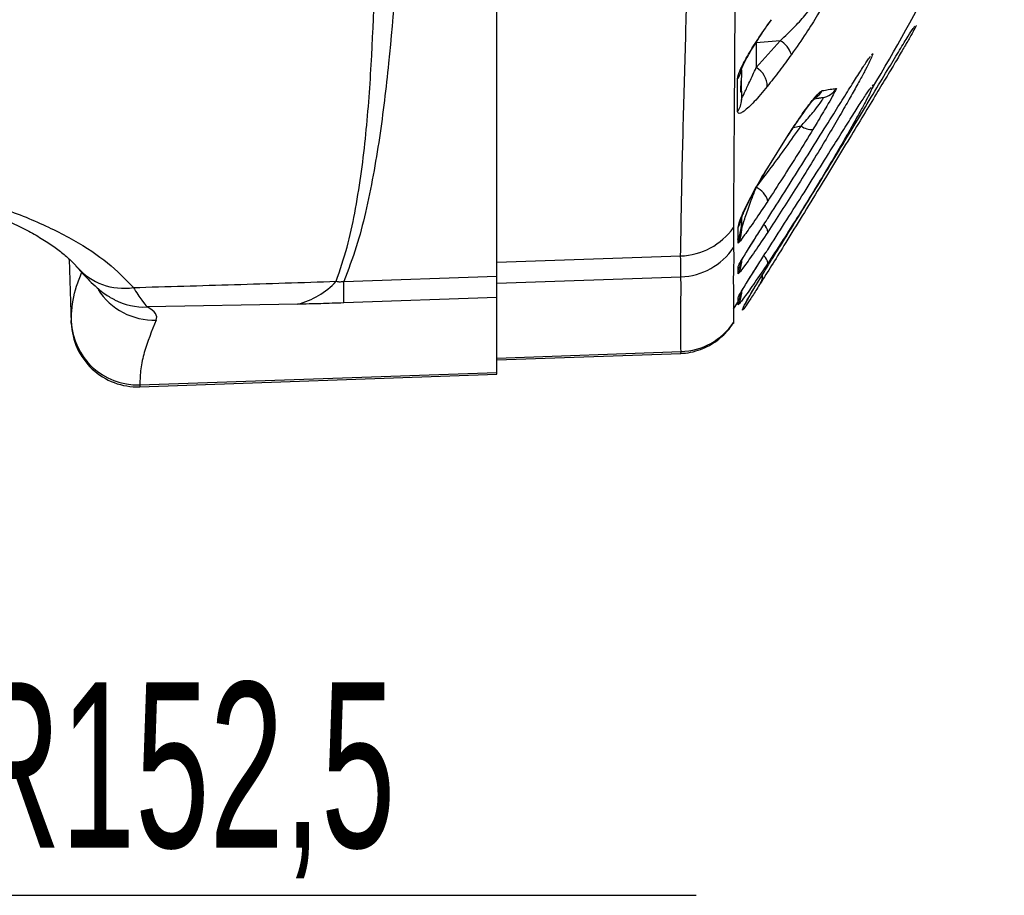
# Model space of a CAD drawing. Extents: x 0 to 8410, y 0 to 5940.
# Tile 104 of 110: x 7630 to 7928, y 4102 to 4367. Entities that reach past the tile are written whole.
import ezdxf

# ---------------------------------------------------------------- set-up
doc = ezdxf.new("R2010")
doc.units = 0
doc.header["$LTSCALE"] = 10
doc.layers.get('0').update_dxf_attribs({"linetype": 'CONTINUOUS'})
doc.styles.add('SLDTEXTSTYLE0', font='TXT', dxfattribs={"width": 0.605})
doc.dimstyles.new('SLDDIMSTYLE14', dxfattribs={"dimtxt": 50, "dimasz": 50, "dimexe": 0, "dimexo": 0.0625, "dimgap": 12.5, "dimtad": 0, "dimtih": 1, "dimtoh": 1, "dimdec": 1, "dimlfac": 0.5, "dimrnd": 1e-09, "dimzin": 12, "dimtxsty": 'SLDTEXTSTYLE0', "dimsah": 1, "dimcen": 0, "dimazin": 3, "dimtfac": 1, "dimtofl": 0, "dimtmove": 0, "dimatfit": 3, "dimtolj": 1, "dimtzin": 12})

# ---------------------------------------------------------------- blocks, each defined once
blk = doc.blocks.new('_D_25')
at = {"color": 7, "linetype": 'CONTINUOUS'}
for p, q in [((7304.49, 4688.18), (7437.44, 4413.68)), ((7437.44, 4413.68), (7588.33, 4102.16)), ((7588.33, 4102.16), (7834.79, 4102.16))]:
    blk.add_line(p, q, dxfattribs=at)
blk.add_solid([(7437.44, 4413.68), (7452.49, 4365.41), (7465.99, 4371.95)], dxfattribs=at)
at = {"color": 7, "linetype": 'CONTINUOUS', "insert": (7613.33, 4166.62), "char_height": 50, "attachment_point": 1, "style": 'SLDTEXTSTYLE0'}
blk.add_mtext('R152,5', dxfattribs=at)

msp = doc.modelspace()

# ---------------------------------------------------------------- linework, layer by layer
at = {"color": 7, "linetype": 'CONTINUOUS'}
for p, q in [((7774.489456, 4289.561713), (7774.489456, 4399.996246)), ((7856.291556, 4365.279163), (7857.58897, 4367.122615)), ((7900.610649, 4364.635432), (7900.605404, 4364.62971)), ((7887.143516, 4355.526412), (7887.214564, 4355.618442)), ((7848.489486, 4351.956332), (7848.489486, 4349.990333)), ((7848.489486, 4345.535243), (7848.489486, 4349.559272)), ((7848.489486, 4345.535243), (7848.489486, 4342.827285)), ((7887.34796, 4346.168006), (7887.428247, 4346.27148)), ((7848.489486, 4307.552779), (7848.489486, 4305.669273)), ((7848.489486, 4303.317989), (7848.489486, 4304.726566)), ((7645.055913, 4294.685805), (7645.731263, 4275.345767)), ((7848.489486, 4294.0745), (7848.489486, 4293.566669)), ((7774.489456, 4283.024753), (7774.489456, 4289.561713)), ((7848.489486, 4284.685577), (7848.489486, 4284.18156)), ((7774.489456, 4260.416949), (7774.489456, 4283.024753)), ((7846.039318, 4279.55004), (7847.422265, 4281.668628)), ((7846.060895, 4279.535735), (7846.075677, 4275.492633)), ((7846.075677, 4275.492633), (7846.056544, 4275.164092)), ((7774.489456, 4264.179195), (7830.18037, 4266.124213)), ((7774.489456, 4259.829963), (7774.489456, 4260.416949)), ((7666.417085, 4256.056274), (7774.489456, 4259.829963))]:
    msp.add_line(p, q, dxfattribs=at)
at = {"color": 8, "linetype": 'CONTINUOUS'}
for p, q in [((7856.190168, 4365.241016), (7857.550704, 4367.138351)), ((7856.293403, 4365.277732), (7856.190168, 4365.241016)), ((7860.212587, 4360.78831), (7852.936529, 4360.085929)), ((7852.936529, 4352.626289), (7860.212587, 4360.78831)), ((7852.936529, 4360.085929), (7852.936529, 4352.626289)), ((7866.530918, 4334.951842), (7864.161991, 4334.444488)), ((7856.422388, 4322.343314), (7862.623834, 4332.191909)), ((7862.602376, 4332.060302), (7862.623834, 4332.191909)), ((7856.49439, 4322.352374), (7856.422388, 4322.343314)), ((7847.484433, 4301.069225), (7847.490155, 4304.313625)), ((7774.489456, 4293.775523), (7830.084704, 4295.650924)), ((7848.489486, 4293.566669), (7848.638081, 4294.542277)), ((7728.172415, 4287.955249), (7774.489456, 4289.561713)), ((7774.489456, 4287.365401), (7830.144786, 4289.306605)), ((7848.489486, 4284.18156), (7848.636412, 4285.145724)), ((7714.187675, 4281.038249), (7668.663316, 4280.200446)), ((7774.489456, 4283.024753), (7728.172415, 4281.418765)), ((7645.731263, 4275.345767), (7645.731263, 4275.911773)), ((7774.489456, 4264.760459), (7830.193304, 4266.703094)), ((7830.180191, 4266.129459), (7830.193304, 4266.703094)), ((7666.417085, 4256.648505), (7774.489456, 4260.416949)), ((7666.417085, 4256.648505), (7666.417085, 4256.056274))]:
    msp.add_line(p, q, dxfattribs=at)
at = {"color": 8, "linetype": 'CONTINUOUS', "flags": 128}
for points in [[(7847.331189, 4339.395965), (7847.315394, 4342.378581), (7847.27832, 4349.197829)], [(7847.480499, 4290.241206), (7847.481035, 4290.874446), (7847.482049, 4292.44181)], [(7847.474002, 4281.634772), (7847.47424, 4282.257522), (7847.474598, 4283.039535)]]:
    msp.add_lwpolyline(points, dxfattribs=at)
at = {"color": 7, "linetype": 'CONTINUOUS', "flags": 128}
msp.add_lwpolyline([(7847.473644, 4280.845607), (7847.473942, 4281.474555), (7847.474002, 4281.634772)], dxfattribs=at)
at = {"color": 8, "linetype": 'CONTINUOUS'}
for centre, radius, start, end in [((7856.499052, 4354.294944), 7.48025, 17.99215361, 60.23489687), ((7842.798126, 4352.70775), 5.691369, 321.92376663, 359.8999739), ((7849.790649, 4346.931097), 6.506287, 359.87269136, 61.08484778), ((7867.811573, 4348.611398), 5.919128, 302.60393275, 330.25279221), ((7872.054532, 4349.442582), 5.994901, 279.99826021, 329.11098559), ((7842.800879, 4342.836404), 5.688614, 322.78598347, 359.90814858), ((7869.691424, 4339.175539), 5.275264, 233.19324044, 274.31075813), ((7850.387605, 4310.733284), 6.229697, 14.25496685, 65.84810826), ((7842.723217, 4307.558034), 5.766272, 325.7605375, 359.94778714), ((7853.586818, 4302.807941), 2.83216, 1.16391236, 53.77925403), ((7829.517321, 4315.800221), 20.157284, 271.61296321, 325.01587266), ((7842.50266, 4302.863918), 5.986826, 326.29168451, 359.99659656), ((7829.444431, 4309.307052), 20.012705, 272.00550379, 326.12698509), ((7842.504262, 4293.566861), 5.985225, 326.24491428, 359.99816094), ((7853.582488, 4293.36992), 2.829441, 0.87497455, 53.60910657), ((7661.66461, 4304.817052), 18.951708, 221.33695706, 278.60938728), ((7708.258266, 4304.353613), 24.057516, 284.26860805, 317.07526826), ((7601.80912, 4284.687007), 126.405552, 358.51844059, 1.48155941), ((7851.266632, 4289.343735), 3.558277, 326.97586331, 6.0703816), ((7670.710331, 4296.251646), 20.028364, 212.6713906, 271.92558679), ((7842.501177, 4284.182434), 5.988309, 326.13598881, 359.99163215), ((7842.477874, 4286.387926), 6.014896, 326.17327688, 337.61372668), ((7667.871477, 4299.985893), 19.801285, 242.70330402, 272.29182763), ((7665.706799, 4276.624114), 19.988233, 182.04234145, 272.03644643), ((7829.503313, 4286.694082), 20.002892, 271.97678426, 325.94479304)]:
    msp.add_arc(centre, radius, start, end, dxfattribs=at)
at = {"color": 7, "linetype": 'CONTINUOUS'}
msp.add_arc((7665.719085, 4276.043886), 20, 182, 272, dxfattribs=at)
at = {"color": 8, "linetype": 'CONTINUOUS'}
msp.add_ellipse((7304.584956, 4264.859856), major_axis=(366.978189, 12.253132), ratio=0.070381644, start_param=6.2494389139, end_param=6.4066535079, dxfattribs=at)
at = {"color": 7, "linetype": 'CONTINUOUS'}
for points, knots in [([(7887.95849, 4346.245254), (7888.021448, 4346.349195), (7895.049751, 4357.952723), (7906.885184, 4379.837985), (7920.130663, 4404.724948), (7926.516409, 4418.003953), (7928.008758, 4421.107257)], [0, 0, 0, 0, 0.0042934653, 0.4793021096, 0.8783128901, 1, 1, 1, 1]), ([(7901.356303, 4365.40171), (7901.357833, 4365.397671), (7901.380496, 4365.337864), (7900.716253, 4364.091804), (7899.508506, 4361.906979), (7897.669937, 4358.732932), (7895.360326, 4354.816363), (7892.577391, 4350.150212), (7889.238079, 4344.590112), (7885.436411, 4338.291836), (7881.053912, 4331.055815), (7876.334781, 4323.28701), (7871.277764, 4314.986232), (7866.201405, 4306.686251), (7861.550752, 4299.125004), (7857.490586, 4292.568182), (7855.329955, 4289.125307), (7854.250037, 4287.404502)], [0, 0, 0, 0, 0.0042484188, 0.0629171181, 0.121608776, 0.1799909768, 0.238404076, 0.30147089, 0.3645695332, 0.4373928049, 0.5102437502, 0.5929985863, 0.6757633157, 0.7641513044, 0.8524980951, 0.9262761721, 1, 1, 1, 1]), ([(7854.251467, 4288.999046), (7855.207941, 4290.547876), (7857.20209, 4293.777027), (7860.713077, 4299.432945), (7864.747342, 4305.934915), (7869.195739, 4313.132117), (7874.105457, 4321.127639), (7879.15993, 4329.427925), (7884.210124, 4337.78533), (7888.94124, 4345.66553), (7893.063374, 4352.537906), (7896.450945, 4358.153335), (7898.884253, 4362.119894), (7900.412647, 4364.493635), (7900.823777, 4365.01376), (7900.981926, 4365.213836)], [0, 0, 0, 0, 0.0651626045, 0.1358572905, 0.2065829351, 0.2883170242, 0.3700723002, 0.4599791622, 0.5498629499, 0.6393615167, 0.7287770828, 0.8089791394, 0.8891042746, 0.957341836, 1, 1, 1, 1]), ([(7848.420822, 4351.969684), (7848.419873, 4351.965005), (7848.407549, 4351.904264), (7848.484726, 4352.19625), (7848.745694, 4352.841441), (7849.297498, 4354.038682), (7850.187117, 4355.728948), (7851.43397, 4357.88713), (7852.976035, 4360.379687), (7854.18054, 4362.183878), (7854.787075, 4363.092387)], [0, 0, 0, 0, 0.0068007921, 0.0882991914, 0.1911794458, 0.3218284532, 0.4731042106, 0.6424054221, 0.8199315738, 1, 1, 1, 1]), ([(7887.966119, 4356.05141), (7887.754972, 4355.580815), (7887.334284, 4354.643205), (7886.091512, 4352.210948), (7884.435988, 4349.103597), (7882.32626, 4345.271021), (7879.717687, 4340.654043), (7876.667028, 4335.383837), (7873.05471, 4329.286691), (7869.0301, 4322.656385), (7864.764231, 4315.800047), (7860.523061, 4309.1358), (7857.78661, 4304.955571), (7856.418394, 4302.86547)], [0, 0, 0, 0, 0.0776673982, 0.1547437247, 0.2318536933, 0.3146790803, 0.3975410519, 0.4910428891, 0.5845847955, 0.6920123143, 0.7994750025, 0.8997381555, 1, 1, 1, 1]), ([(7856.421315, 4306.974853), (7858.138606, 4309.670461), (7861.57304, 4315.061447), (7866.755137, 4323.265038), (7871.76562, 4331.257412), (7876.145579, 4338.276514), (7879.802769, 4344.141652), (7882.777952, 4348.891294), (7885.196739, 4352.688539), (7886.82616, 4355.174869), (7887.338138, 4355.848738), (7887.521826, 4356.090511)], [0, 0, 0, 0, 0.1316854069, 0.2633594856, 0.3950724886, 0.5266864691, 0.6302636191, 0.7337706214, 0.8378448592, 0.9418215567, 1, 1, 1, 1]), ([(7848.489486, 4349.990333), (7848.385153, 4348.853641), (7848.161926, 4346.421629), (7848.180491, 4345.057259), (7848.304808, 4345.276215), (7848.326527, 4345.314468)], [0, 0, 0, 0, 0.4200298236, 0.8986760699, 1, 1, 1, 1]), ([(7888.189577, 4346.726382), (7887.975686, 4346.251804), (7887.55533, 4345.319121), (7886.310341, 4342.894182), (7884.655989, 4339.805708), (7882.538356, 4335.976266), (7879.931932, 4331.383729), (7876.865209, 4326.107951), (7873.252418, 4320.039868), (7869.201395, 4313.393072), (7864.910571, 4306.529325), (7860.599469, 4299.781922), (7857.816006, 4295.548909), (7856.411599, 4293.413127)], [0, 0, 0, 0, 0.0784492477, 0.1541751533, 0.2318316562, 0.3133764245, 0.3967959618, 0.4889887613, 0.5832087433, 0.6891467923, 0.797492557, 0.8978241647, 1, 1, 1, 1]), ([(7856.414103, 4297.508681), (7858.117897, 4300.170067), (7861.574357, 4305.569177), (7866.762731, 4313.747301), (7871.837244, 4321.798965), (7876.231121, 4328.809478), (7879.943332, 4334.733537), (7882.918169, 4339.460372), (7885.379566, 4343.309891), (7887.01379, 4345.792202), (7887.540937, 4346.487726), (7887.725793, 4346.731628)], [0, 0, 0, 0, 0.1300282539, 0.2637861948, 0.393552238, 0.5275472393, 0.6297082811, 0.7346524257, 0.836741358, 0.9427494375, 1, 1, 1, 1]), ([(7862.605535, 4332.056964), (7863.24182, 4333.040995), (7864.497649, 4334.983168), (7866.286213, 4337.614246), (7867.874732, 4339.857557), (7869.175636, 4341.597355), (7870.169957, 4342.823008), (7870.733557, 4343.465152), (7871.030458, 4343.730791), (7870.966893, 4343.681576), (7870.960378, 4343.676532)], [0, 0, 0, 0, 0.1841581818, 0.3634712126, 0.5266426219, 0.6737968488, 0.8022532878, 0.9104375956, 0.9908207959, 1, 1, 1, 1]), ([(7873.095357, 4343.538726), (7872.984188, 4343.51922), (7872.761884, 4343.480215), (7872.10285, 4343.363513), (7871.199572, 4343.205134), (7870.490699, 4343.079464), (7870.394253, 4343.062366)], [0, 0, 0, 0, 0.3161937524, 0.6322893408, 0.9499708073, 1, 1, 1, 1]), ([(7870.087945, 4333.915198), (7868.613142, 4331.508291), (7865.628422, 4326.637167), (7861.00442, 4319.31051), (7857.940777, 4314.598064), (7856.425487, 4312.267268)], [0, 0, 0, 0, 0.3304956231, 0.6688603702, 1, 1, 1, 1]), ([(7370.927655, 4310.473884), (7375.43478, 4311.198023), (7384.562227, 4312.664488), (7398.091863, 4314.656626), (7411.629805, 4316.502364), (7425.083766, 4318.16469), (7438.426361, 4319.633509), (7451.653982, 4320.89015), (7464.711421, 4321.926367), (7477.573651, 4322.739532), (7490.180781, 4323.322654), (7502.495693, 4323.670369), (7514.437144, 4323.776734), (7525.997824, 4323.639373), (7537.195622, 4323.263414), (7548.013699, 4322.646961), (7558.407557, 4321.79499), (7568.349549, 4320.711361), (7577.84554, 4319.400813), (7586.791469, 4317.884113), (7595.226028, 4316.162948), (7603.11001, 4314.260872), (7610.447069, 4312.188667), (7617.148458, 4309.98833), (7623.198359, 4307.685287), (7628.659342, 4305.287359), (7633.506204, 4302.828246), (7637.731732, 4300.343594), (7641.344153, 4297.868121), (7644.315296, 4295.459466), (7646.339639, 4293.56112), (7647.172477, 4292.563179), (7647.413843, 4292.273963)], [0, 0, 0, 0, 0.0304817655, 0.0617290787, 0.093437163, 0.1255890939, 0.1581569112, 0.1911156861, 0.2246419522, 0.2583686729, 0.2924810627, 0.3268344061, 0.3612681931, 0.395585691, 0.4302501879, 0.4651676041, 0.5001275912, 0.5351843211, 0.5704049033, 0.6058266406, 0.6405777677, 0.675903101, 0.711082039, 0.7459274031, 0.7802656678, 0.8145432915, 0.8488947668, 0.8830722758, 0.9172042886, 0.9514205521, 0.9859210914, 1, 1, 1, 1]), ([(7854.078137, 4318.294967), (7854.594729, 4319.187077), (7855.372789, 4320.53072), (7856.219684, 4321.89311), (7856.504284, 4322.350944)], [0, 0, 0, 0, 0.66394822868, 1, 1, 1, 1]), ([(7848.416053, 4306.757892), (7848.415892, 4306.757084), (7848.405909, 4306.707264), (7848.459738, 4306.935003), (7848.64946, 4307.483042), (7849.074328, 4308.583827), (7849.79132, 4310.218418), (7850.844077, 4312.396083), (7852.220303, 4315.007829), (7853.331127, 4317.029559), (7854.001168, 4318.164584), (7854.078137, 4318.294967)], [0, 0, 0, 0, 0.0010578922, 0.0652823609, 0.1579267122, 0.278214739, 0.4301442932, 0.602078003, 0.7858249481, 0.9753972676, 1, 1, 1, 1]), ([(7848.489486, 4305.669273), (7848.337789, 4304.498391), (7848.067242, 4302.410168), (7847.662314, 4301.4785), (7847.484433, 4301.069225)], [0, 0, 0, 0, 0.5607072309, 1, 1, 1, 1]), ([(7853.421413, 4302.251781), (7854.229976, 4303.529322), (7855.195172, 4305.054346), (7856.250117, 4306.706706), (7856.421315, 4306.974853)], [0, 0, 0, 0, 0.837719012, 1, 1, 1, 1]), ([(7847.482525, 4300.589049), (7847.743978, 4300.799427), (7848.184394, 4301.153806), (7848.401333, 4302.692669), (7848.489486, 4303.317989)], [0, 0, 0, 0, 0.5936484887, 1, 1, 1, 1]), ([(7847.995185, 4293.421233), (7847.997133, 4293.425224), (7848.003559, 4293.438389), (7848.210503, 4293.818879), (7848.667489, 4294.603781), (7849.469262, 4295.934292), (7850.62098, 4297.80181), (7851.955309, 4299.934619), (7852.967234, 4301.533955), (7853.421413, 4302.251781)], [0, 0, 0, 0, 0.0421600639, 0.1390896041, 0.2724309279, 0.4413778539, 0.631427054, 0.8345744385, 1, 1, 1, 1]), ([(7847.460651, 4300.612415), (7847.423923, 4300.617126), (7847.346318, 4300.627082), (7847.436782, 4300.916683), (7847.484433, 4301.069225)], [0, 0, 0, 0, 0.4732681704, 1, 1, 1, 1]), ([(7853.450977, 4292.865241), (7854.254492, 4294.129084), (7855.207985, 4295.628826), (7856.250174, 4297.253182), (7856.414103, 4297.508681)], [0, 0, 0, 0, 0.8427069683, 1, 1, 1, 1]), ([(7848.235809, 4293.89807), (7848.164926, 4293.441061), (7847.933829, 4291.951101), (7847.338748, 4291.13915), (7847.568217, 4291.45092), (7847.593152, 4291.484798)], [0, 0, 0, 0, 0.28282302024, 0.92206999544, 1, 1, 1, 1]), ([(7856.411599, 4293.413127), (7855.066212, 4291.401744), (7853.059218, 4288.401245), (7850.808171, 4285.173877), (7849.105326, 4282.796025), (7847.767723, 4281.026625), (7847.559796, 4280.898637), (7847.473644, 4280.845607)], [0, 0, 0, 0, 0.2990127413, 0.4460551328, 0.597875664, 0.8333849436, 1, 1, 1, 1]), ([(7847.990893, 4284.020389), (7847.993215, 4284.025108), (7848.000752, 4284.040431), (7848.211819, 4284.426461), (7848.675116, 4285.217617), (7849.48458, 4286.554744), (7850.645231, 4288.426637), (7851.984258, 4290.557849), (7852.997852, 4292.152401), (7853.450977, 4292.865241)], [0, 0, 0, 0, 0.0433039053, 0.140595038, 0.2743605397, 0.4433391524, 0.6332468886, 0.8360438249, 1, 1, 1, 1]), ([(7848.009073, 4292.047465), (7848.034029, 4292.075584), (7848.20467, 4292.267846), (7848.358314, 4293.242441), (7848.489486, 4294.0745)], [0, 0, 0, 0, 0.14625135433, 1, 1, 1, 1]), ([(7647.451215, 4292.286838), (7647.641411, 4292.066229), (7648.940613, 4290.559278), (7650.719534, 4288.638948), (7653.120683, 4286.316693), (7655.126286, 4284.693105), (7656.837788, 4283.465032), (7658.223834, 4282.724359), (7658.800297, 4282.416309)], [0, 0, 0, 0, 0.0638439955, 0.4361102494, 0.662928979, 0.7975253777, 0.9157897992, 1, 1, 1, 1]), ([(7854.250037, 4287.404502), (7853.493501, 4286.20663), (7851.831791, 4283.575538), (7850.141473, 4280.985652), (7849.088138, 4279.48987), (7848.709775, 4279.12876), (7848.868187, 4279.680724), (7849.565198, 4281.120655), (7850.778573, 4283.276137), (7852.352948, 4285.90551), (7853.61884, 4287.968213), (7854.251467, 4288.999046)], [0, 0, 0, 0, 0.1089824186, 0.239376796, 0.3700008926, 0.4857916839, 0.6015936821, 0.7146730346, 0.827638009, 0.9138623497, 1, 1, 1, 1]), ([(7849.496984, 4280.82558), (7849.495061, 4280.820595), (7849.487686, 4280.801476), (7849.605893, 4281.069172), (7849.965198, 4281.772596), (7850.619419, 4282.961144), (7851.595181, 4284.626311), (7852.89486, 4286.778267), (7853.907349, 4288.437048), (7854.543942, 4289.464052), (7854.565167, 4289.498294)], [0, 0, 0, 0, 0.0408270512, 0.1565791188, 0.3043381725, 0.4795040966, 0.6443590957, 0.8193882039, 0.9939781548, 1, 1, 1, 1]), ([(7848.138236, 4283.987487), (7848.093763, 4283.716821), (7847.882044, 4282.428292), (7847.331619, 4281.746347), (7847.56275, 4282.053613), (7847.588801, 4282.088245)], [0, 0, 0, 0, 0.1909025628, 0.9088065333, 1, 1, 1, 1]), ([(7830.177986, 4266.208137), (7830.624845, 4266.213073), (7832.141747, 4266.229832), (7834.626731, 4266.807338), (7837.488707, 4267.839349), (7840.013119, 4269.230213), (7842.183668, 4270.846226), (7843.964987, 4272.589838), (7845.207118, 4274.087797), (7845.762952, 4274.96731), (7845.937037, 4275.24277)], [0, 0, 0, 0, 0.0701615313, 0.2381692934, 0.3973954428, 0.548228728, 0.6905008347, 0.8233476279, 0.9446731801, 1, 1, 1, 1])]:
    msp.add_open_spline(points, degree=3, knots=knots, dxfattribs=at)
at = {"color": 8, "linetype": 'CONTINUOUS'}
for points, knots in [([(7846.484088, 4413.252795), (7846.501412, 4409.739435), (7846.588033, 4392.172716), (7846.438994, 4365.657321), (7846.24184, 4333.013328), (7846.102216, 4313.833149), (7846.032404, 4304.243053)], [0, 0, 0, 0, 0.0937214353, 0.4686049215, 0.7343022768, 1, 1, 1, 1]), ([(7830.084704, 4295.650924), (7830.230289, 4304.857649), (7830.521457, 4323.271147), (7831.337485, 4350.90375), (7832.113046, 4378.534902), (7831.830681, 4396.929352), (7831.6895, 4406.126464)], [0, 0, 0, 0, 0.2499998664, 0.5000010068, 0.7500035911, 1, 1, 1, 1]), ([(7725.874358, 4287.969554), (7727.037768, 4291.410616), (7729.365385, 4298.295095), (7732.402726, 4312.66808), (7734.937016, 4331.069615), (7737.112576, 4360.943447), (7737.749182, 4383.266405), (7738.173657, 4398.150886)], [0, 0, 0, 0, 0.0930117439, 0.1860871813, 0.3895040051, 0.5929340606, 1, 1, 1, 1]), ([(7745.466822, 4399.017299), (7744.3612, 4383.99774), (7742.702586, 4361.465954), (7739.17681, 4331.385095), (7735.818341, 4312.857326), (7732.139085, 4298.376871), (7729.494861, 4291.429707), (7728.172415, 4287.955249)], [0, 0, 0, 0, 0.40647163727, 0.60977371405, 0.81306193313, 0.90650739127, 1, 1, 1, 1]), ([(7860.212587, 4360.78831), (7861.719973, 4362.207947), (7864.418451, 4364.749339), (7867.795843, 4368.500554), (7869.899658, 4371.252179), (7870.79217, 4372.736934), (7871.036575, 4373.309302), (7871.093296, 4373.442138)], [0, 0, 0, 0, 0.3497797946, 0.6261655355, 0.8173904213, 0.957619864, 1, 1, 1, 1]), ([(7875.049435, 4375.394309), (7874.624698, 4374.449238), (7873.776153, 4372.561164), (7871.296024, 4368.177722), (7867.856019, 4362.64823), (7865.10924, 4358.735909), (7863.613509, 4356.605495)], [0, 0, 0, 0, 0.2019162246, 0.4033907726, 0.6751226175, 1, 1, 1, 1]), ([(7847.27832, 4349.197829), (7847.426216, 4349.898255), (7847.710375, 4351.244016), (7849.64425, 4355.065682), (7852.427901, 4359.757462), (7854.944586, 4363.425563), (7856.190168, 4365.241016)], [0, 0, 0, 0, 0.242452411, 0.4658357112, 0.7356260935, 1, 1, 1, 1]), ([(7863.613509, 4356.605495), (7862.390644, 4354.927278), (7859.930654, 4351.551276), (7857.512836, 4348.467477), (7856.29692, 4346.91664)], [0, 0, 0, 0, 0.49710191, 1, 1, 1, 1]), ([(7887.859665, 4356.550182), (7888.02743, 4356.720781), (7888.346384, 4357.045127), (7888.088406, 4356.370972), (7887.966119, 4356.05141)], [0, 0, 0, 0, 0.52598114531, 1, 1, 1, 1]), ([(7848.489486, 4342.827285), (7848.513666, 4342.932305), (7848.590626, 4343.266571), (7849.360655, 4344.967314), (7850.884475, 4348.155579), (7852.256198, 4351.144083), (7852.936529, 4352.626289)], [0, 0, 0, 0, 0.1318525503, 0.4196709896, 0.7121749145, 1, 1, 1, 1]), ([(7856.29692, 4346.91664), (7854.929962, 4345.265565), (7852.87852, 4342.787736), (7850.646684, 4340.594366), (7849.239173, 4339.418653), (7848.181257, 4338.814778), (7847.478855, 4338.72806), (7847.378869, 4339.180305), (7847.331189, 4339.395965)], [0, 0, 0, 0, 0.29382630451, 0.44095584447, 0.58801878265, 0.72962554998, 0.87106815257, 1, 1, 1, 1]), ([(7888.060891, 4347.187007), (7888.234436, 4347.364147), (7888.559227, 4347.695665), (7888.307022, 4347.034341), (7888.189577, 4346.726382)], [0, 0, 0, 0, 0.534329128, 1, 1, 1, 1]), ([(7862.623834, 4332.191909), (7863.449695, 4333.461007), (7865.099899, 4335.996868), (7867.732935, 4339.808074), (7870.340071, 4343.298195), (7872.178145, 4345.328075), (7872.756886, 4345.587577), (7872.950696, 4345.67448)], [0, 0, 0, 0, 0.1931663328, 0.3859771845, 0.6304951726, 0.8762597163, 1, 1, 1, 1]), ([(7866.530918, 4334.951842), (7866.97862, 4335.455426), (7868.478572, 4337.142603), (7870.570063, 4339.604863), (7872.306473, 4341.836375), (7872.939665, 4342.791432), (7873.234269, 4343.363282), (7873.250878, 4343.550419), (7873.118875, 4343.540494), (7873.095357, 4343.538726)], [0, 0, 0, 0, 0.1260442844, 0.4222909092, 0.6187959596, 0.7727508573, 0.8091173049, 0.9659908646, 1, 1, 1, 1]), ([(7877.199136, 4346.36494), (7877.173532, 4346.250405), (7877.122245, 4346.020992), (7876.036016, 4344.006836), (7874.153245, 4340.707661), (7872.033053, 4337.124238), (7870.524301, 4334.635099), (7870.087945, 4333.915198)], [0, 0, 0, 0, 0.2018893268, 0.4043829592, 0.604480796, 0.8856093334, 1, 1, 1, 1]), ([(7872.950696, 4345.67448), (7873.58364, 4345.784887), (7875.200594, 4346.06694), (7876.722426, 4346.282557), (7877.040033, 4346.337444), (7877.199136, 4346.36494)], [0, 0, 0, 0, 0.2430012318, 0.62078494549, 1, 1, 1, 1]), ([(7852.936529, 4316.417659), (7854.445467, 4318.390547), (7857.46761, 4322.341904), (7862.061325, 4328.606166), (7865.030323, 4332.821382), (7866.530918, 4334.951842)], [0, 0, 0, 0, 0.3302898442, 0.661514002, 1, 1, 1, 1]), ([(7371.983611, 4310.921634), (7372.664899, 4311.033128), (7381.894118, 4312.543514), (7399.433023, 4315.210358), (7423.979445, 4318.419932), (7447.705192, 4320.973381), (7470.499793, 4322.852926), (7493.922568, 4324.131225), (7517.669078, 4324.584994), (7541.380409, 4324.045889), (7563.431597, 4322.523006), (7583.685663, 4320.052237), (7602.348416, 4316.60868), (7619.213221, 4312.152452), (7634.154459, 4306.741439), (7646.779008, 4300.528933), (7657.21554, 4293.669697), (7662.076006, 4288.605961), (7664.50163, 4286.078895)], [0, 0, 0, 0, 0.00450994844, 0.06109499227, 0.11786480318, 0.17472456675, 0.23154565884, 0.28817365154, 0.3574778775, 0.42704030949, 0.49670617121, 0.56629919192, 0.63562910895, 0.70831784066, 0.78128257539, 0.85434244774, 0.92730933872, 1, 1, 1, 1]), ([(7847.490155, 4304.313625), (7847.599873, 4304.866458), (7847.850555, 4306.12956), (7849.577034, 4310.137973), (7852.257639, 4315.307768), (7854.735029, 4319.587965), (7856.168174, 4321.928199), (7856.422388, 4322.343314)], [0, 0, 0, 0, 0.1937776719, 0.4427393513, 0.6946784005, 0.9458414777, 1, 1, 1, 1]), ([(7848.489486, 4302.863563), (7848.533622, 4303.256703), (7848.640708, 4304.210576), (7849.469637, 4306.997154), (7850.922247, 4311.118674), (7852.267079, 4314.656531), (7852.936529, 4316.417659)], [0, 0, 0, 0, 0.1669833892, 0.4051504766, 0.7038867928, 1, 1, 1, 1]), ([(7856.425487, 4312.267268), (7855.082297, 4310.237351), (7853.067831, 4307.192958), (7850.818725, 4303.935526), (7849.116769, 4301.533799), (7847.780632, 4299.745496), (7847.570306, 4299.601324), (7847.482943, 4299.541438)], [0, 0, 0, 0, 0.2994371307, 0.4490846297, 0.5986441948, 0.8332880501, 1, 1, 1, 1]), ([(7846.032404, 4304.243053), (7846.039486, 4302.742117), (7846.053726, 4299.72411), (7846.058219, 4298.678492), (7846.060478, 4298.152888)], [0, 0, 0, 0, 0.4973268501, 1, 1, 1, 1]), ([(7856.418394, 4302.86547), (7855.073758, 4300.846296), (7853.057104, 4297.817987), (7850.809837, 4294.583965), (7849.10861, 4292.196947), (7847.775886, 4290.424229), (7847.567136, 4290.294887), (7847.480499, 4290.241206)], [0, 0, 0, 0, 0.2989741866, 0.4483944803, 0.5977354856, 0.8330485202, 1, 1, 1, 1]), ([(7847.482049, 4292.44181), (7847.595655, 4292.699382), (7847.85217, 4293.280962), (7849.645705, 4296.244614), (7851.603059, 4299.391015), (7853.049565, 4301.666762), (7853.421413, 4302.251781)], [0, 0, 0, 0, 0.2514717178, 0.5678049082, 0.8888971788, 1, 1, 1, 1]), ([(7847.482943, 4299.541438), (7847.481706, 4299.708978), (7847.479724, 4299.977392), (7847.48176, 4300.421969), (7847.482525, 4300.589049)], [0, 0, 0, 0, 0.62418075, 1, 1, 1, 1]), ([(7846.060478, 4298.152888), (7846.109021, 4296.960179), (7846.206107, 4294.574749), (7845.953365, 4289.879725), (7846.080083, 4284.87165), (7846.055233, 4281.049248), (7846.060689, 4279.590734), (7846.060895, 4279.535735)], [0, 0, 0, 0, 0.1914235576, 0.3828488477, 0.7656977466, 0.9911647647, 1, 1, 1, 1]), ([(7830.144786, 4289.306605), (7830.13424, 4289.834883), (7830.113032, 4290.897287), (7830.094182, 4294.060572), (7830.084704, 4295.650924)], [0, 0, 0, 0, 0.4972465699, 1, 1, 1, 1]), ([(7847.474598, 4283.039535), (7847.588556, 4283.297012), (7847.845703, 4283.878013), (7849.643896, 4286.835939), (7851.613696, 4289.987031), (7853.071252, 4292.27038), (7853.450977, 4292.865241)], [0, 0, 0, 0, 0.2511970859, 0.5668307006, 0.8871500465, 1, 1, 1, 1]), ([(7645.731263, 4275.911773), (7645.746762, 4276.610808), (7645.824257, 4280.106032), (7646.657095, 4285.039571), (7648.322933, 4289.308358), (7648.870998, 4290.712798)], [0, 0, 0, 0, 0.1436496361, 0.718258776, 1, 1, 1, 1]), ([(7664.50163, 4286.078895), (7674.670846, 4286.376306), (7695.016968, 4286.971355), (7715.585969, 4287.636737), (7725.874358, 4287.969554)], [0, 0, 0, 0, 0.4998110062, 1, 1, 1, 1]), ([(7725.874358, 4287.969554), (7726.047042, 4287.935411), (7726.339503, 4287.877586), (7726.898497, 4287.841902), (7727.426172, 4287.857789), (7727.856698, 4287.903557), (7728.085813, 4287.94107), (7728.172415, 4287.955249)], [0, 0, 0, 0, 0.2958536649, 0.5010638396, 0.7077862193, 0.8895485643, 1, 1, 1, 1]), ([(7830.193304, 4266.703094), (7830.18144, 4268.099286), (7830.157712, 4270.89167), (7830.177377, 4276.057217), (7830.016897, 4281.003718), (7830.307797, 4285.75592), (7830.199123, 4288.123049), (7830.144786, 4289.306605)], [0, 0, 0, 0, 0.1853623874, 0.3707248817, 0.6853618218, 0.8426819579, 1, 1, 1, 1]), ([(7664.50163, 4286.078895), (7665.42191, 4284.651964), (7667.27097, 4281.784925), (7668.197781, 4280.730222), (7668.663316, 4280.200446)], [0, 0, 0, 0, 0.4977017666, 1, 1, 1, 1]), ([(7728.172415, 4281.418765), (7725.829093, 4281.341768), (7721.094356, 4281.186194), (7716.505439, 4281.087897), (7714.187675, 4281.038249)], [0, 0, 0, 0, 0.4949212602, 1, 1, 1, 1]), ([(7671.383314, 4276.234592), (7670.052616, 4272.953197), (7668.056487, 4268.030901), (7666.63955, 4261.51027), (7666.49124, 4258.269094), (7666.417085, 4256.648505)], [0, 0, 0, 0, 0.4999690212, 0.7499844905, 1, 1, 1, 1])]:
    msp.add_open_spline(points, degree=3, knots=knots, dxfattribs=at)

# ---------------------------------------------------------------- dimensions: what is measured, and where the dimension line sits
at = {"color": 7, "linetype": 'CONTINUOUS'}
dim = msp.add_radius_dim(center=(7304.489457, 4688.179248), mpoint=(7437.443953, 4413.683161), dimstyle='SLDDIMSTYLE14', dxfattribs=at)
dim.commit()
dim.dimension.update_dxf_attribs({"geometry": '_D_25', "text_midpoint": (7724.060747, 4140.530626), "dimtype": 164})

doc.saveas('drawing.dxf')
